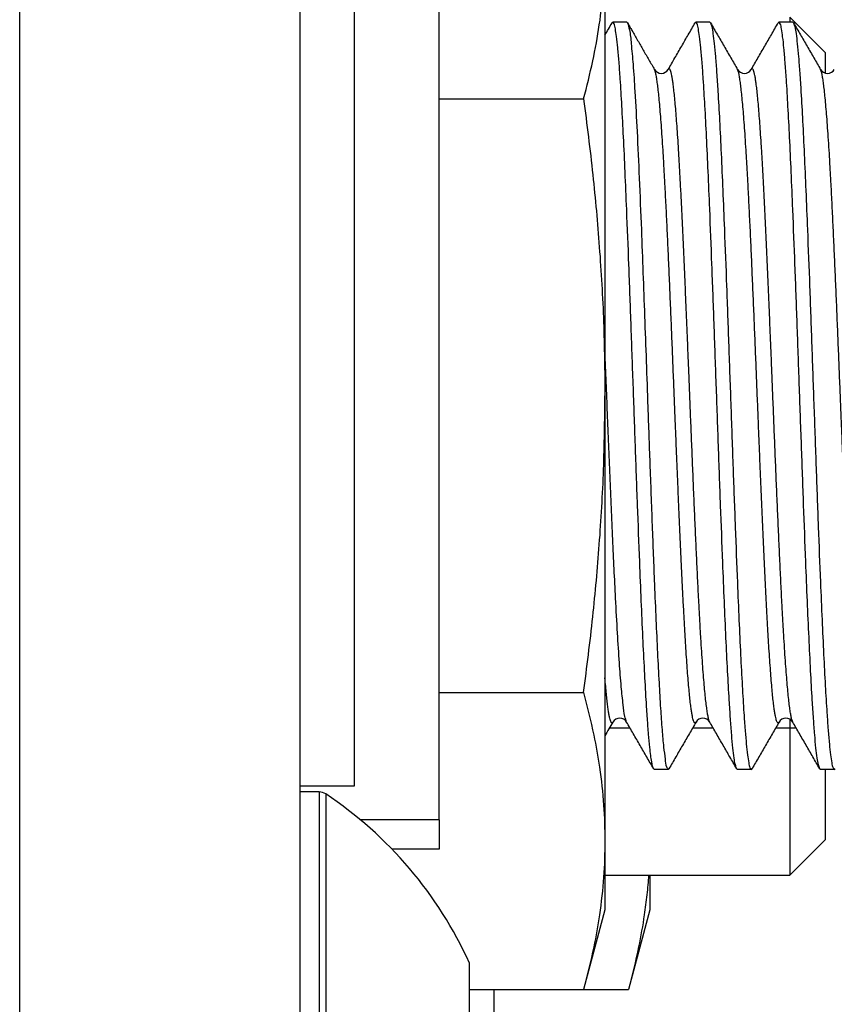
# Model space of a CAD drawing. Header units: inches. Extents: x 2.2 to 24.2, y 1.1 to 18.1.
# Tile 18 of 106: x 15.435 to 15.571, y 8.421 to 8.586. Entities that reach past the tile are written whole.
import ezdxf

# ---------------------------------------------------------------- set-up
doc = ezdxf.new("R2010")
doc.units = ezdxf.units.IN
doc.header["$MEASUREMENT"] = 0

# ---------------------------------------------------------------- blocks, each defined once
blk = doc.blocks.new('B250_front_panel__1', base_point=(20.0992892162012, 16.53928189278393))
at = {"color": 124, "linetype": 'Continuous'}
for p, q in [((30.8705388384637, 16.67223189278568), (30.87053883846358, 18.00673189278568)), ((31.07468773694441, 16.934276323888), (31.06782077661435, 16.93427632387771)), ((31.10246551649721, 16.93427632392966), (31.09559855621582, 16.93427632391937)), ((31.12806851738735, 16.93427632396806), (31.12335400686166, 16.93427632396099)), ((31.13024329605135, 16.93427632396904), (31.12806851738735, 16.93427632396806)), ((30.97069756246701, 16.91289161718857), (30.97069756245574, 16.80068689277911)), ((30.97287382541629, 16.91223544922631), (30.97287382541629, 16.68913833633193))]:
    blk.add_line(p, q, dxfattribs=at)
at = {"color": 7, "linetype": 'Continuous'}
for p, q in [((30.96428883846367, 16.91485586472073), (30.9642888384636, 17.76607189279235)), ((30.98239916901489, 17.41537868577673), (30.98239916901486, 16.91485586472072)), ((31.01086364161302, 16.90356766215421), (31.01086364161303, 17.23624482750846)), ((31.06628883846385, 17.19438899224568), (31.06628883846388, 17.04543262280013)), ((31.12806849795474, 17.17207212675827), (31.12806797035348, 17.17043262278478)), ((31.13987986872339, 17.16026061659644), (31.12806849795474, 17.17207212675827)), ((31.06894485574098, 17.17043262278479), (31.06867696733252, 17.17020097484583)), ((31.07356365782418, 17.17043262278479), (31.06894485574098, 17.17043262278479)), ((31.07356365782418, 17.17043262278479), (31.07383154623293, 17.17020097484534)), ((31.09670164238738, 17.17043262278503), (31.09645474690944, 17.17020097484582)), ((31.10132044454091, 17.17043262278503), (31.09670164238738, 17.17043262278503)), ((31.10132044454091, 17.17043262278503), (31.10159099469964, 17.17019867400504)), ((31.1244794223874, 17.17043262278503), (31.12423252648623, 17.17020097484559)), ((31.12909822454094, 17.17043262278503), (31.1244794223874, 17.17043262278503)), ((31.12909822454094, 17.17043262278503), (31.12936877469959, 17.17019867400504)), ((31.13987986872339, 17.16026061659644), (31.13987986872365, 17.15341988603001)), ((31.01086364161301, 17.14473686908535), (31.05915911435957, 17.14473686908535)), ((31.06628883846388, 17.04543262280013), (31.06628883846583, 16.93166762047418)), ((31.01086364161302, 16.94612837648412), (31.05915911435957, 16.94612837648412)), ((31.12806851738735, 16.93427632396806), (31.12806797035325, 16.88506372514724)), ((31.12806851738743, 16.93725754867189), (31.12806851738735, 16.93427632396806)), ((31.06628883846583, 16.93166762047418), (31.06628883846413, 16.89647625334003)), ((31.08281275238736, 16.92043262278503), (31.0825422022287, 16.92066657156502)), ((31.0874315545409, 16.92043262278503), (31.08281275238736, 16.92043262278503)), ((31.0874315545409, 16.92043262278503), (31.08770210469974, 16.92066657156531)), ((31.11059053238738, 16.92043262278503), (31.11033830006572, 16.92066888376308)), ((31.11520933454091, 16.92043262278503), (31.11059053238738, 16.92043262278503)), ((31.11520933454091, 16.92043262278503), (31.1154798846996, 16.92066657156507)), ((31.13836831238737, 16.92043262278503), (31.13809776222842, 16.9206665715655)), ((31.13987986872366, 16.92043262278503), (31.13836831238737, 16.92043262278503)), ((31.14298711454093, 16.92043262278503), (31.13987986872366, 16.92043262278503)), ((31.13987986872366, 16.92043262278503), (31.13987986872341, 16.89687470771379)), ((31.14298711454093, 16.92043262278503), (31.14325766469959, 16.92066657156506)), ((30.98239916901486, 16.91485586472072), (30.96428883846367, 16.91485586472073)), ((30.96428883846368, 16.91289189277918), (30.96428883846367, 16.91485586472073)), ((30.97069756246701, 16.91289161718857), (30.96428883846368, 16.91289189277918)), ((30.9642888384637, 16.68848189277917), (30.96428883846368, 16.91289189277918)), ((31.01086364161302, 16.90356766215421), (30.98451722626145, 16.9035676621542)), ((31.01086364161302, 16.90356766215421), (31.01086364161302, 16.89372514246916)), ((31.06628883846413, 16.89647625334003), (31.06628883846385, 16.87343262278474)), ((31.13987986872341, 16.89687470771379), (31.12806797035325, 16.88506372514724)), ((31.01086364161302, 16.89372514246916), (30.9951197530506, 16.89372514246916)), ((31.06628883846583, 16.88506372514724), (31.12806797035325, 16.88506372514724)), ((31.08128883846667, 16.88506372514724), (31.08128883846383, 16.87343262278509)), ((31.06628883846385, 16.87343262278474), (31.05915911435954, 16.84682413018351)), ((31.08128883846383, 16.87343262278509), (31.07415911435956, 16.84682413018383)), ((31.02092812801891, 16.80068689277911), (31.02092812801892, 16.85566421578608)), ((31.02092812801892, 16.84682413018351), (31.05915911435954, 16.84682413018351)), ((31.02924946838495, 16.80068689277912), (31.02924946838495, 16.84682413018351)), ((31.05915911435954, 16.84682413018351), (31.07415911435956, 16.84682413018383))]:
    blk.add_line(p, q, dxfattribs=at)
for centre, radius, start, end in [((31.08514314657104, 17.15593811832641), 0.0026480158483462, 210.0606297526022, 329.9393702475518), ((31.11292092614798, 17.15593811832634), 0.0026480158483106, 210.0606297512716, 329.9393702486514), ((31.14069870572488, 17.15593811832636), 0.0026480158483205, 210.0606297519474, 329.9393702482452), ((31.07125425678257, 16.93493482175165), 0.0026418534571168, 30.0606297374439, 149.9393702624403), ((31.0990320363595, 16.93493482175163), 0.0026418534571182, 30.06062973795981, 149.939370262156), ((31.12679864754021, 16.93493480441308), 0.0026515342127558, 29.94006646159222, 150.1174898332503), ((30.97069756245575, 16.90895460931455), 0.0039370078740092, 56.44269067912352, 89.99999983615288), ((30.89888088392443, 16.80068689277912), 0.1338582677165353, 24.24962860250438, 56.44269025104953)]:
    blk.add_arc(centre, radius, start, end, dxfattribs=at)
for points, knots in [([(31.05915911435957, 17.14473686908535), (31.06023022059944, 17.14896060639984), (31.06230593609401, 17.15714592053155), (31.06453632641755, 17.16961381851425), (31.0660122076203, 17.18195241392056), (31.06619743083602, 17.19027932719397), (31.06628883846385, 17.19438899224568)], [0, 0, 0, 0, 0.013068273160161, 0.0253254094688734, 0.0379737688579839, 0.0502994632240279, 0.0502994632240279, 0.0502994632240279, 0.0502994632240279]), ([(31.06628883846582, 17.16607261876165), (31.06668356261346, 17.16675494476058), (31.06747962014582, 17.16813105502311), (31.06827564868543, 17.16950718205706), (31.06867696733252, 17.17020097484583)], [0, 0, 0, 0, 0.0023648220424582, 0.0047693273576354, 0.0047693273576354, 0.0047693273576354, 0.0047693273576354]), ([(31.08128883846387, 16.92778594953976), (31.08115085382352, 16.92924996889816), (31.08084559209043, 16.93248896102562), (31.08045561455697, 16.93780911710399), (31.07999246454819, 16.94492944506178), (31.07949208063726, 16.95396584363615), (31.07895442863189, 16.96498133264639), (31.07842155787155, 16.97708377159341), (31.07782105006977, 16.99183457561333), (31.07716318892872, 17.00918549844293), (31.07644804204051, 17.02899820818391), (31.07573239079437, 17.04926606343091), (31.07501788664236, 17.06941807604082), (31.07430538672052, 17.08891046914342), (31.07365002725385, 17.10581679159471), (31.07305148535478, 17.12005953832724), (31.07251982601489, 17.1316257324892), (31.07198625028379, 17.14200143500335), (31.07148347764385, 17.15038635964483), (31.0710299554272, 17.15686688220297), (31.07061567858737, 17.16155474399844), (31.07026502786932, 17.16527183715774), (31.06978826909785, 17.16788586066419), (31.06961108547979, 17.16963963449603), (31.06909559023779, 17.17025320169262), (31.06894485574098, 17.17043262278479)], [0, 0, 0, 0, 0.0044114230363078, 0.0097598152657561, 0.0160023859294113, 0.0258175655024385, 0.0369100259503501, 0.0490881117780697, 0.0621599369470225, 0.0811990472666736, 0.10117821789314, 0.1216367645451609, 0.1420405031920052, 0.16167224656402, 0.1801529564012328, 0.1927975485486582, 0.2044379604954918, 0.2148885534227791, 0.2239639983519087, 0.2296418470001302, 0.2343675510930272, 0.238106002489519, 0.2407795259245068, 0.2424593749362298, 0.2431535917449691, 0.2431535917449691, 0.2431535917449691, 0.2431535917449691]), ([(31.07383154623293, 17.17020097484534), (31.07408275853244, 17.16976742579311), (31.07458259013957, 17.16890476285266), (31.07507131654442, 17.1680357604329), (31.07531441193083, 17.16760349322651)], [0, 0, 0, 0, 0.0015031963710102, 0.0029909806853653, 0.0029909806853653, 0.0029909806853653, 0.0029909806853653]), ([(31.07383154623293, 17.17020097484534), (31.07405455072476, 17.16944206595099), (31.07471718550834, 17.16718711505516), (31.07512000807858, 17.16250936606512), (31.07577181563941, 17.15564164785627), (31.07638565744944, 17.14582960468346), (31.07707591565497, 17.13314939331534), (31.07777682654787, 17.11771413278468), (31.07861921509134, 17.09712423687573), (31.07956372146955, 17.07157244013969), (31.08037225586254, 17.04864636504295), (31.08095318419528, 17.03224142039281), (31.08117746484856, 17.02599289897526), (31.08128883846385, 17.02289019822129)], [0, 0, 0, 0, 0.0023691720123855, 0.0070395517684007, 0.0140145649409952, 0.023097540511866, 0.0365153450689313, 0.0521184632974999, 0.0694480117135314, 0.0983375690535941, 0.1288256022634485, 0.1382691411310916, 0.1475832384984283, 0.1475832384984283, 0.1475832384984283, 0.1475832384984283]), ([(31.08743499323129, 17.15461168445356), (31.08817393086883, 17.15588850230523), (31.08967749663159, 17.15848655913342), (31.09192049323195, 17.16236303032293), (31.09418815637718, 17.16628263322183), (31.09569119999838, 17.16888099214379), (31.09645474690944, 17.17020097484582)], [0, 0, 0, 0, 0.0044256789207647, 0.0090053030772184, 0.0134358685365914, 0.0180106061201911, 0.0180106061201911, 0.0180106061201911, 0.0180106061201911]), ([(31.11033830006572, 16.92066888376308), (31.11018452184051, 16.92108555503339), (31.10975826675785, 16.92224046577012), (31.10945055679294, 16.92458488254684), (31.10902573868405, 16.92792525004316), (31.10864051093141, 16.93228475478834), (31.10823402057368, 16.93760812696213), (31.10777524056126, 16.94473509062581), (31.10727311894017, 16.95377400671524), (31.10673706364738, 16.96478680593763), (31.10620453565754, 16.97689481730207), (31.10560418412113, 16.99166554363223), (31.10494585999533, 17.00905114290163), (31.10422956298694, 17.02891308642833), (31.10351191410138, 17.04924245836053), (31.10279460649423, 17.06946279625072), (31.1020785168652, 17.08902409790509), (31.10142038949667, 17.10595712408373), (31.10082013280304, 17.1201883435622), (31.10028829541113, 17.13171074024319), (31.09975425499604, 17.14204918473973), (31.09925066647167, 17.15040914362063), (31.09879600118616, 17.15687544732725), (31.09838031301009, 17.16155784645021), (31.09802805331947, 17.16527211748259), (31.09754961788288, 17.16788501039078), (31.09737077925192, 17.16964009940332), (31.09685317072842, 17.17025314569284), (31.09670164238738, 17.17043262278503)], [0, 0, 0, 0, 0.0013295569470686, 0.0036852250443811, 0.0070502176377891, 0.0114501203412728, 0.0168044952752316, 0.0230699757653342, 0.0328735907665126, 0.0439633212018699, 0.05614712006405, 0.0692327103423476, 0.0883120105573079, 0.1083412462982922, 0.1288572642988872, 0.149338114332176, 0.1690404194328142, 0.1875804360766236, 0.2001755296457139, 0.2117717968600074, 0.2221848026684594, 0.2312304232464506, 0.2369010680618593, 0.2416214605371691, 0.2453565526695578, 0.2480305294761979, 0.2497114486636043, 0.2504072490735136, 0.2504072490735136, 0.2504072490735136, 0.2504072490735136]), ([(31.10159099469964, 17.17019867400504), (31.10235451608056, 17.16887867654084), (31.10385748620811, 17.16628027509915), (31.10612567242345, 17.16236063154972), (31.10836846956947, 17.15848125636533), (31.10988386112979, 17.15588728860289), (31.11062907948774, 17.15461168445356)], [0, 0, 0, 0, 0.0045747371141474, 0.0090053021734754, 0.0135858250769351, 0.0180178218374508, 0.0180178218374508, 0.0180178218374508, 0.0180178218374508]), ([(31.10159099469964, 17.17019867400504), (31.10173986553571, 17.16978122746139), (31.10215299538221, 17.16862283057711), (31.1024615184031, 17.16628088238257), (31.10288479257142, 17.16293975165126), (31.10327062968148, 17.15858058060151), (31.10367690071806, 17.15325708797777), (31.10413576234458, 17.14613016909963), (31.10463784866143, 17.13709123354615), (31.10517391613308, 17.12607844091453), (31.10570644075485, 17.11397042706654), (31.10630679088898, 17.09919970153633), (31.10696511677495, 17.08181410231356), (31.10768141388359, 17.06195215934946), (31.10839906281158, 17.04162278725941), (31.10911637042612, 17.02140244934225), (31.10983246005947, 17.00184114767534), (31.11049058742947, 16.98490812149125), (31.11109084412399, 16.97067690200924), (31.11162268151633, 16.95915450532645), (31.11215672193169, 16.94881606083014), (31.11266031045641, 16.9404561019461), (31.11311497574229, 16.9339897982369), (31.11353066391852, 16.92930739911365), (31.11388292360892, 16.92559312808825), (31.11436135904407, 16.92298023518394), (31.11454019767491, 16.92122514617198), (31.11505780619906, 16.92061209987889), (31.11520933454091, 16.92043262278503)], [0, 0, 0, 0, 0.001327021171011, 0.0036824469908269, 0.0070474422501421, 0.0114473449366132, 0.0168017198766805, 0.0230672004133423, 0.0328708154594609, 0.0439605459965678, 0.0561443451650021, 0.0692299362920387, 0.0883092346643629, 0.1083384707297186, 0.1288544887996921, 0.1493353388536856, 0.1690376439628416, 0.1875776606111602, 0.2001727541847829, 0.2117690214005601, 0.2221820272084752, 0.2312276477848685, 0.2368982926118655, 0.2416186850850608, 0.2453537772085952, 0.2480277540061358, 0.2497086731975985, 0.2504044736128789, 0.2504044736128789, 0.2504044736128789, 0.2504044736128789]), ([(31.11521277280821, 17.15461168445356), (31.1159517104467, 17.15588850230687), (31.11745527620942, 17.15848655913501), (31.11969827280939, 17.1623630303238), (31.1219659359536, 17.16628263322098), (31.1234689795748, 17.16888099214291), (31.12423252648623, 17.17020097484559)], [0, 0, 0, 0, 0.0044256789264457, 0.0090053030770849, 0.0134358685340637, 0.0180106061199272, 0.0180106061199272, 0.0180106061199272, 0.0180106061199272]), ([(31.13809776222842, 16.9206665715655), (31.1379488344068, 16.92108424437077), (31.1375355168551, 16.92224335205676), (31.13722690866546, 16.92458680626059), (31.13680316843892, 16.92793257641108), (31.1364167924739, 16.93230042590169), (31.13600978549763, 16.93763734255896), (31.13554979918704, 16.94478782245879), (31.13504630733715, 16.95386155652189), (31.13450860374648, 16.96492094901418), (31.13397446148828, 16.9770802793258), (31.13337430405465, 16.99186292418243), (31.13271765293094, 17.00921531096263), (31.13200443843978, 17.02899547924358), (31.13128967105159, 17.04924295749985), (31.1305750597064, 17.06938753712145), (31.12986145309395, 17.08888538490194), (31.12920535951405, 17.10577699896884), (31.12860664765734, 17.11998896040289), (31.12807565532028, 17.13151299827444), (31.1275424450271, 17.14186034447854), (31.12703895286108, 17.15024642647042), (31.12658358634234, 17.15675082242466), (31.12616572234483, 17.16147746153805), (31.1258119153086, 17.16522612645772), (31.12533085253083, 17.16786293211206), (31.12515194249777, 17.16963242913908), (31.12463160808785, 17.17025153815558), (31.1244794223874, 17.17043262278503)], [0, 0, 0, 0, 0.0013277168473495, 0.0036846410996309, 0.0070519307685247, 0.0114620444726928, 0.0168299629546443, 0.0231120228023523, 0.0329562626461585, 0.0440932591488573, 0.0563290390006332, 0.0694693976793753, 0.0884776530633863, 0.1084234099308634, 0.1288484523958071, 0.1492579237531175, 0.1688951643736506, 0.1873811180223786, 0.1999709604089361, 0.2115686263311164, 0.2219902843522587, 0.2310524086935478, 0.2367760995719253, 0.2415410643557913, 0.2453114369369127, 0.2480084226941, 0.2497035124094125, 0.2504042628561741, 0.2504042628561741, 0.2504042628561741, 0.2504042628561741]), ([(31.12936877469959, 17.17019867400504), (31.13013229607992, 17.16887867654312), (31.13163526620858, 17.16628027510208), (31.13390345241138, 17.16236063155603), (31.13614624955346, 17.15848125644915), (31.13766164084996, 17.15588728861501), (31.13840685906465, 17.15461168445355)], [0, 0, 0, 0, 0.0045747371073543, 0.0090053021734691, 0.0135858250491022, 0.0180178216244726, 0.0180178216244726, 0.0180178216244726, 0.0180178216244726]), ([(31.12936877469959, 17.17019867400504), (31.12951825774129, 17.1697787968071), (31.12993338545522, 17.16861281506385), (31.13024278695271, 17.16625491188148), (31.13066799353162, 17.16288904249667), (31.13105543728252, 17.15849631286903), (31.13146353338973, 17.15313104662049), (31.13192296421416, 17.14597107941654), (31.13242479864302, 17.13691305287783), (31.13295989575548, 17.12589972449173), (31.13349145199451, 17.11379816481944), (31.13409043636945, 17.09904827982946), (31.13474712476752, 17.08169829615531), (31.13546151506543, 17.0618864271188), (31.13617700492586, 17.04161825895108), (31.13689192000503, 17.0214654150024), (31.13760536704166, 17.00197239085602), (31.13826205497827, 16.98506588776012), (31.1388621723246, 16.97082269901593), (31.13939549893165, 16.95925536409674), (31.13993104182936, 16.94887712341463), (31.14043589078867, 16.94048917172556), (31.14089148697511, 16.93400565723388), (31.14130768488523, 16.92931534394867), (31.14166024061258, 16.92559619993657), (31.14213901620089, 16.92298101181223), (31.14231786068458, 16.92122540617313), (31.14283556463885, 16.92061215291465), (31.14298711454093, 16.92043262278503)], [0, 0, 0, 0, 0.0013344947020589, 0.0037058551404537, 0.0070949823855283, 0.0115293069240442, 0.0169257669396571, 0.023240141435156, 0.0330518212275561, 0.0441417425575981, 0.0563187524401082, 0.0693914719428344, 0.0884277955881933, 0.1084059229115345, 0.1288656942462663, 0.1492701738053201, 0.168902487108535, 0.1873838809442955, 0.2000279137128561, 0.2116697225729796, 0.2221231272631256, 0.2312022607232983, 0.2368830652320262, 0.2416114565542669, 0.2453522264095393, 0.2480270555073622, 0.2497084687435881, 0.2504044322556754, 0.2504044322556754, 0.2504044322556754, 0.2504044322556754]), ([(31.07531441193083, 17.16760349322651), (31.0759493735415, 17.16650582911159), (31.07720221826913, 17.16434000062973), (31.07909068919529, 17.1610768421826), (31.08096170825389, 17.15784022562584), (31.08222677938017, 17.15567872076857), (31.0828512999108, 17.15461168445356)], [0, 0, 0, 0, 0.0038042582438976, 0.0075062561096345, 0.0113106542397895, 0.0150197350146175, 0.0150197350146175, 0.0150197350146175, 0.0150197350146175]), ([(31.05915911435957, 17.14473686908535), (31.06023177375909, 17.13627231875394), (31.06231951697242, 17.11979744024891), (31.06454256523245, 17.09489471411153), (31.06601367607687, 17.07025188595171), (31.06619778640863, 17.05364584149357), (31.06628883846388, 17.04543262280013)], [0, 0, 0, 0, 0.0255946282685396, 0.0498158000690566, 0.0749925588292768, 0.0996305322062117, 0.0996305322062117, 0.0996305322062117, 0.0996305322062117]), ([(31.05915911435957, 16.94612837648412), (31.06023177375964, 16.95459292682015), (31.06231951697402, 16.97106780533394), (31.06454256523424, 16.9959705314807), (31.06601367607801, 17.02061335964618), (31.066197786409, 17.03721940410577), (31.06628883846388, 17.04543262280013)], [0, 0, 0, 0, 0.0255946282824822, 0.0498158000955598, 0.0749925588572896, 0.0996305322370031, 0.0996305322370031, 0.0996305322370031, 0.0996305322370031]), ([(31.08128883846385, 17.02289019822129), (31.08154099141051, 17.01593750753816), (31.08203054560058, 17.00243849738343), (31.08271020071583, 16.98496139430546), (31.08331060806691, 16.97075533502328), (31.0838154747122, 16.95976317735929), (31.08432382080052, 16.94989507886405), (31.08481962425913, 16.94130187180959), (31.08534124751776, 16.93413962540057), (31.08577164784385, 16.92842702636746), (31.08638975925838, 16.9243672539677), (31.08657235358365, 16.92171172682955), (31.0872431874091, 16.92071305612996), (31.0874315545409, 16.92043262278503)], [0, 0, 0, 0, 0.0208717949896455, 0.040523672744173, 0.0524706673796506, 0.0635283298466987, 0.0735337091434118, 0.0821174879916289, 0.0893403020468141, 0.0951050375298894, 0.0992296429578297, 0.101801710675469, 0.1028059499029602, 0.1028059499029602, 0.1028059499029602, 0.1028059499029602]), ([(31.05915911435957, 16.94612837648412), (31.06035183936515, 16.94139849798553), (31.06243442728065, 16.93313971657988), (31.06462415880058, 16.92056791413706), (31.06602223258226, 16.90874401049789), (31.06620163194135, 16.90048925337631), (31.06628883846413, 16.89647625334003)], [0, 0, 0, 0, 0.0146278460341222, 0.0255414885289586, 0.0382635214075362, 0.0502994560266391, 0.0502994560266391, 0.0502994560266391, 0.0502994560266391]), ([(31.06896774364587, 16.93625816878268), (31.06852184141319, 16.93550135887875), (31.06762249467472, 16.93397489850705), (31.06673586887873, 16.93244101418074), (31.06628883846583, 16.93166762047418)], [0, 0, 0, 0, 0.002635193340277, 0.0053150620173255, 0.0053150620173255, 0.0053150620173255, 0.0053150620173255]), ([(31.0825422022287, 16.92066657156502), (31.08178502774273, 16.92198763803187), (31.08029351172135, 16.92458988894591), (31.07802598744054, 16.92850682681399), (31.07578335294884, 16.93238334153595), (31.07427972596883, 16.93498136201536), (31.07354076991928, 16.93625816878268)], [0, 0, 0, 0, 0.0045680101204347, 0.0089981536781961, 0.0135777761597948, 0.0180034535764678, 0.0180034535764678, 0.0180034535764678, 0.0180034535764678]), ([(31.09674552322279, 16.93625816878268), (31.09599860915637, 16.93498127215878), (31.09448067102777, 16.93238621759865), (31.09223697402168, 16.9285048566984), (31.08996861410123, 16.92458502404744), (31.08846565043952, 16.92198661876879), (31.08770210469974, 16.92066657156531)], [0, 0, 0, 0, 0.0044379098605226, 0.0090191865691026, 0.0134495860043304, 0.0180244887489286, 0.0180244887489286, 0.0180244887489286, 0.0180244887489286]), ([(31.11033830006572, 16.92066888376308), (31.10957415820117, 16.92198989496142), (31.10807111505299, 16.92458825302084), (31.10580350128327, 16.92850777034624), (31.10356110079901, 16.93238321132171), (31.10205753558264, 16.93498126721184), (31.1013185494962, 16.93625816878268)], [0, 0, 0, 0, 0.004578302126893, 0.009005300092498, 0.0135846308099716, 0.0180105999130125, 0.0180105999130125, 0.0180105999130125, 0.0180105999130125]), ([(31.12449963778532, 16.93625585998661), (31.12376069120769, 16.93497902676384), (31.12225712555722, 16.93238097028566), (31.12001412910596, 16.92850449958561), (31.11774647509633, 16.92458491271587), (31.11624343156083, 16.9219865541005), (31.1154798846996, 16.92066657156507)], [0, 0, 0, 0, 0.0044257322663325, 0.0090053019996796, 0.0134358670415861, 0.0180106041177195, 0.0180106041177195, 0.0180106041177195, 0.0180106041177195]), ([(31.13809776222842, 16.9206665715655), (31.13734050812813, 16.92198777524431), (31.13584899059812, 16.92459002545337), (31.13358146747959, 16.92850696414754), (31.13133891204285, 16.93238334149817), (31.12983528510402, 16.93498136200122), (31.12909632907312, 16.93625816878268)], [0, 0, 0, 0, 0.0045684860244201, 0.0089981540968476, 0.0135777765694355, 0.0180034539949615, 0.0180034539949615, 0.0180034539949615, 0.0180034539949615]), ([(31.0825422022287, 16.92066657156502), (31.08242950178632, 16.92095092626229), (31.082132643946, 16.92169998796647), (31.08187828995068, 16.92319728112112), (31.08155865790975, 16.92528106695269), (31.08138589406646, 16.92688495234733), (31.08128883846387, 16.92778594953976)], [0, 0, 0, 0, 0.0009157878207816, 0.0024123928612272, 0.0045321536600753, 0.0072493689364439, 0.0072493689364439, 0.0072493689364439, 0.0072493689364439]), ([(31.06628883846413, 16.89647625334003), (31.06620109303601, 16.89245004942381), (31.06602114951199, 16.88419402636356), (31.06462296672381, 16.87238161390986), (31.06243656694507, 16.85982266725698), (31.06035448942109, 16.85156502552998), (31.05915911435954, 16.84682413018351)], [0, 0, 0, 0, 0.0120755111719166, 0.0247617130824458, 0.0356376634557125, 0.0502994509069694, 0.0502994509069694, 0.0502994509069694, 0.0502994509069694]), ([(31.08088480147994, 16.88506372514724), (31.08070586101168, 16.88288078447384), (31.08034238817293, 16.878446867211), (31.07928566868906, 16.87044058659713), (31.07743621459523, 16.85982212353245), (31.07535436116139, 16.85156482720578), (31.07415911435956, 16.84682413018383)], [0, 0, 0, 0, 0.0065698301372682, 0.0133444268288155, 0.0242203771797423, 0.0388821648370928, 0.0388821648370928, 0.0388821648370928, 0.0388821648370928])]:
    blk.add_open_spline(points, degree=3, knots=knots, dxfattribs=at)
at = {"color": 124, "linetype": 'Continuous'}
for points, knots in [([(31.1013185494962, 16.93625816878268), (31.10123129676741, 16.93646113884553), (31.1010075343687, 16.93698161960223), (31.10079116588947, 16.93800165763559), (31.10053276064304, 16.93939385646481), (31.10027979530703, 16.941179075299), (31.10001579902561, 16.94335034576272), (31.09974838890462, 16.94591041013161), (31.09947592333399, 16.94885811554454), (31.0991997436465, 16.95219353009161), (31.09892008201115, 16.95591625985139), (31.0986374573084, 16.96002603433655), (31.09835229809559, 16.96452253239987), (31.09806487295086, 16.96940543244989), (31.0977489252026, 16.97517181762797), (31.09740894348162, 16.98180869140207), (31.09704702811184, 16.98927923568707), (31.09668964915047, 16.99702544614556), (31.09633720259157, 17.00497596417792), (31.09599038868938, 17.01305944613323), (31.09564980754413, 17.02120454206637), (31.095316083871, 17.02933990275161), (31.09498981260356, 17.03739417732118), (31.09467166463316, 17.04529601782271), (31.09437211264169, 17.05272440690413), (31.09408647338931, 17.05976261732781), (31.09381080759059, 17.06650167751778), (31.09352951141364, 17.07328993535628), (31.09324330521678, 17.08007922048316), (31.09295284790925, 17.086821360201), (31.09265881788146, 17.09346818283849), (31.09236189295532, 17.0999715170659), (31.0920627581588, 17.10628319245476), (31.09176210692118, 17.1123550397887), (31.09146064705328, 17.11813889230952), (31.09115910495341, 17.12358658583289), (31.09087027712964, 17.12844754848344), (31.09059515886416, 17.13272492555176), (31.09033690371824, 17.13643583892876), (31.0900806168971, 17.13981326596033), (31.08982685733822, 17.14285046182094), (31.08957623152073, 17.14554075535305), (31.08932942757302, 17.14787733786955), (31.08909403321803, 17.14979912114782), (31.08887024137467, 17.151335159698), (31.08866357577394, 17.15252374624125), (31.08845990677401, 17.15345213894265), (31.08827053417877, 17.15413132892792), (31.08808437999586, 17.15455331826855), (31.08793582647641, 17.15481714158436), (31.08779777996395, 17.15485538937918), (31.08772638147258, 17.15489224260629), (31.08768386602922, 17.15486238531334), (31.08757544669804, 17.15484166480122), (31.08751841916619, 17.15472010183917), (31.08745450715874, 17.15463705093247), (31.08743499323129, 17.15461168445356)], [0, 0, 0, 0, 0.0006615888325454, 0.0016965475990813, 0.0031133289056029, 0.0049148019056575, 0.0071021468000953, 0.0096758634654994, 0.0126361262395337, 0.0159829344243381, 0.0197161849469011, 0.0238357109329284, 0.0283413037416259, 0.0332327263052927, 0.0385097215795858, 0.0456663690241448, 0.053169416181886, 0.0609476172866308, 0.0689297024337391, 0.077044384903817, 0.0852203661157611, 0.0933863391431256, 0.1014709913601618, 0.1094030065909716, 0.1171110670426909, 0.1237742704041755, 0.1305350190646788, 0.1373451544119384, 0.1441565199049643, 0.1509209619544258, 0.1575903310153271, 0.164116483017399, 0.1704512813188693, 0.1765465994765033, 0.1823543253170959, 0.1878263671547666, 0.1929146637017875, 0.1969628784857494, 0.2006849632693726, 0.204074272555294, 0.2071242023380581, 0.209828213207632, 0.2121798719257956, 0.2141729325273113, 0.2156356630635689, 0.2168376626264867, 0.2177876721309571, 0.2184958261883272, 0.2189280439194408, 0.2192072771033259, 0.2193306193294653, 0.2193482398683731, 0.2194431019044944, 0.2194566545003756, 0.219679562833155, 0.2197775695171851, 0.2197775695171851, 0.2197775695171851, 0.2197775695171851]), ([(31.12909632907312, 16.93625816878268), (31.12900907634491, 16.93646113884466), (31.12878531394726, 16.93698161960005), (31.12856894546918, 16.93800165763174), (31.1283105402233, 16.93939385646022), (31.12805757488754, 16.94117907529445), (31.127793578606, 16.94335034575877), (31.1275261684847, 16.94591041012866), (31.12725370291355, 16.94885811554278), (31.12697752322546, 16.95219353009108), (31.1266978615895, 16.95591625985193), (31.12641523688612, 16.96002603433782), (31.12613007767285, 16.96452253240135), (31.12584265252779, 16.96940543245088), (31.12552670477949, 16.97517181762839), (31.12518672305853, 16.98180869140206), (31.12482480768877, 16.98927923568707), (31.12446742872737, 16.99702544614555), (31.12411498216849, 17.00497596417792), (31.12376816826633, 17.01305944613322), (31.12342758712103, 17.02120454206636), (31.12309386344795, 17.02933990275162), (31.12276759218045, 17.03739417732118), (31.1224494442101, 17.0452960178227), (31.12214989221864, 17.05272440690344), (31.12186425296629, 17.05976261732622), (31.12158858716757, 17.06650167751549), (31.12130729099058, 17.07328993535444), (31.12102108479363, 17.08007922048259), (31.120730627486, 17.08682136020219), (31.1204365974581, 17.0934681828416), (31.12013967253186, 17.09997151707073), (31.1198405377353, 17.10628319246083), (31.11953988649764, 17.11235503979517), (31.11923842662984, 17.1181388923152), (31.11893688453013, 17.1235865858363), (31.11864805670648, 17.12844754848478), (31.11837293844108, 17.13272492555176), (31.11811468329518, 17.13643583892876), (31.11785839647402, 17.13981326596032), (31.11760463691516, 17.14285046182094), (31.11735401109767, 17.14554075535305), (31.11710720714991, 17.14787733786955), (31.11687181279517, 17.14979912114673), (31.11664802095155, 17.15133515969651), (31.11644135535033, 17.15252374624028), (31.11623768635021, 17.15345213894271), (31.11604831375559, 17.1541313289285), (31.11586215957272, 17.15455331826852), (31.11571360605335, 17.15481714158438), (31.11557555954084, 17.15485538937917), (31.11550416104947, 17.15489224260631), (31.11546164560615, 17.15486238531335), (31.11535322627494, 17.15484166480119), (31.11529619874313, 17.15472010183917), (31.11523228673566, 17.15463705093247), (31.11521277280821, 17.15461168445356)], [0, 0, 0, 0, 0.0006615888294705, 0.0016965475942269, 0.0031133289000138, 0.0049148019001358, 0.0071021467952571, 0.0096758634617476, 0.0126361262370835, 0.015982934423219, 0.0197161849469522, 0.0238357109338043, 0.0283413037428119, 0.0332327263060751, 0.0385097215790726, 0.045666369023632, 0.0531694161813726, 0.0609476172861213, 0.0689297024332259, 0.077044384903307, 0.0852203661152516, 0.0933863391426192, 0.1014709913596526, 0.1094030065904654, 0.1171110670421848, 0.1237742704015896, 0.130535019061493, 0.1373451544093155, 0.1441565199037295, 0.1509209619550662, 0.1575903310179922, 0.1641164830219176, 0.1704512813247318, 0.1765465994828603, 0.1823543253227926, 0.187826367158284, 0.1929146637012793, 0.1969628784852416, 0.2006849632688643, 0.2040742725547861, 0.2071242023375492, 0.2098282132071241, 0.2121798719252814, 0.2141729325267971, 0.2156356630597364, 0.2168376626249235, 0.2177876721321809, 0.2184958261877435, 0.2189280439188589, 0.2192072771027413, 0.2193306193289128, 0.2193482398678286, 0.219443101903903, 0.219456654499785, 0.2196795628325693, 0.2197775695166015, 0.2197775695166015, 0.2197775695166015, 0.2197775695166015]), ([(31.09674552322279, 16.93625816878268), (31.09672715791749, 16.93623618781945), (31.09669041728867, 16.93619223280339), (31.09664055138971, 16.93612097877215), (31.09657145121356, 16.9360724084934), (31.09652421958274, 16.93600460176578), (31.09645718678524, 16.93600392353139), (31.09641534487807, 16.93597835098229), (31.09635569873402, 16.93601130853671), (31.09621734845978, 16.93604750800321), (31.09606884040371, 16.93631160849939), (31.09588228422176, 16.93673099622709), (31.09569231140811, 16.93740868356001), (31.09548774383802, 16.93833574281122), (31.09528018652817, 16.93952328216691), (31.09505542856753, 16.94105821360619), (31.09481903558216, 16.94297898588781), (31.09457120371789, 16.94531462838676), (31.09431955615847, 16.94800413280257), (31.09406478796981, 16.95104069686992), (31.09380751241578, 16.9544176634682), (31.09354829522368, 16.95812829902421), (31.09327219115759, 16.96240558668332), (31.09298238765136, 16.9672666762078), (31.09267989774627, 16.97271472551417), (31.09237755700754, 16.97849916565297), (31.09207609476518, 16.98457180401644), (31.09177622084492, 16.99088444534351), (31.09147863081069, 16.99738889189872), (31.09118401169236, 17.00403694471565), (31.09089304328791, 17.01078040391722), (31.09060640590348, 17.01757106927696), (31.0903247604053, 17.02436073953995), (31.09004882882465, 17.03110121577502), (31.08976299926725, 17.03814089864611), (31.0894633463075, 17.04557085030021), (31.08914519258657, 17.05347436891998), (31.08881901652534, 17.06153037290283), (31.08848549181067, 17.06966746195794), (31.08814521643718, 17.07781423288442), (31.08779881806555, 17.08589928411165), (31.08744689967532, 17.09385121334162), (31.08709016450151, 17.10159862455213), (31.08672901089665, 17.10907010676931), (31.08638984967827, 17.11570761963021), (31.08607474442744, 17.12147434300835), (31.08578818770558, 17.12635730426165), (31.08550404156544, 17.13085362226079), (31.08522261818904, 17.13496299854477), (31.08494439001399, 17.13868513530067), (31.08466991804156, 17.14201978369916), (31.08439947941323, 17.14496657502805), (31.08413444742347, 17.147525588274), (31.08387324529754, 17.14969571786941), (31.08362344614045, 17.15147963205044), (31.08336882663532, 17.15287058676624), (31.08315630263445, 17.153888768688), (31.08293677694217, 17.1544090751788), (31.0828512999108, 17.15461168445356)], [0, 0, 0, 0, 8.61356915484e-05, 0.0001722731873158, 0.0002570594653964, 0.0003418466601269, 0.0003966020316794, 0.0004513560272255, 0.0004691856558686, 0.0005939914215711, 0.0008722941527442, 0.0013014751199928, 0.0020086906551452, 0.0029577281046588, 0.0041587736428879, 0.005620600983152, 0.0076127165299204, 0.0099635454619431, 0.0126668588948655, 0.0157162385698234, 0.0191051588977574, 0.0228270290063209, 0.0268752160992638, 0.0319636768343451, 0.0374361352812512, 0.0432445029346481, 0.0493406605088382, 0.055676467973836, 0.0622037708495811, 0.0688744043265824, 0.0756401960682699, 0.0824529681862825, 0.0892645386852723, 0.0960267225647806, 0.1026913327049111, 0.1104009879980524, 0.1183346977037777, 0.126421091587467, 0.1345888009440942, 0.1427664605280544, 0.1508827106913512, 0.1588662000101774, 0.1666455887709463, 0.17414955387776, 0.1813067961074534, 0.1865840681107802, 0.1914754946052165, 0.1959808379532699, 0.2000998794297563, 0.2038324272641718, 0.2071783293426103, 0.210137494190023, 0.2127099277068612, 0.214895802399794, 0.2166956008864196, 0.2181104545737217, 0.2191431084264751, 0.2198016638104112, 0.2198016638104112, 0.2198016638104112, 0.2198016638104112]), ([(31.12449963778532, 16.93625585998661), (31.1244850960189, 16.93623433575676), (31.12445600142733, 16.93619129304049), (31.12441849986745, 16.93611774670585), (31.12434858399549, 16.93607289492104), (31.12430210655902, 16.93600452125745), (31.12423494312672, 16.93600394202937), (31.1241931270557, 16.93597835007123), (31.12413347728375, 16.93601131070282), (31.12399513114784, 16.93604750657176), (31.12384661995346, 16.93631160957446), (31.1236600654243, 16.93673099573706), (31.12347009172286, 16.93740868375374), (31.1232655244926, 16.93833574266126), (31.12305796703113, 16.93952328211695), (31.12283320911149, 16.94105821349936), (31.12259681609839, 16.94297898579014), (31.12234898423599, 16.9453146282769), (31.12209733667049, 16.9480041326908), (31.12184256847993, 16.95104069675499), (31.1215852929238, 16.9544176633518), (31.12132607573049, 16.9581282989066), (31.12104997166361, 16.96240558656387), (31.12076016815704, 16.96726667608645), (31.12045767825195, 16.97271472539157), (31.12015533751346, 16.97849916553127), (31.11985387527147, 16.98457180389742), (31.11955400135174, 16.99088444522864), (31.1192564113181, 16.99738889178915), (31.11896179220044, 17.00403694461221), (31.11867082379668, 17.01078040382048), (31.11838418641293, 17.01757106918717), (31.11810254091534, 17.02436073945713), (31.11782660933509, 17.03110121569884), (31.11754077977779, 17.03814089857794), (31.11724112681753, 17.04557085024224), (31.11692297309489, 17.05347436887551), (31.1165967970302, 17.06153037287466), (31.11626327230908, 17.06966746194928), (31.11592299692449, 17.07781423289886), (31.11557659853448, 17.08589928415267), (31.11522468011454, 17.0938512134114), (31.11486794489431, 17.10159862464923), (31.11450679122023, 17.10907010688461), (31.11416762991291, 17.11570761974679), (31.11385252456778, 17.12147434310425), (31.11356596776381, 17.12635730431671), (31.11328182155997, 17.13085362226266), (31.1130003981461, 17.13496299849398), (31.11272216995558, 17.13868513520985), (31.11244769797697, 17.14201978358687), (31.11217725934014, 17.14496657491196), (31.11191222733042, 17.14752558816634), (31.11165102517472, 17.14969571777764), (31.11140122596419, 17.15147963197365), (31.1111466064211, 17.15287058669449), (31.11093408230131, 17.15388876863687), (31.11071455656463, 17.1544090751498), (31.11062907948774, 17.15461168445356)], [0, 0, 0, 0, 7.82432082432e-05, 0.0001564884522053, 0.0002412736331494, 0.0003260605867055, 0.0003808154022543, 0.0004355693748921, 0.0004533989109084, 0.0005782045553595, 0.0008565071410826, 0.0012856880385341, 0.0019929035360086, 0.0029419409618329, 0.0041429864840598, 0.0056048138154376, 0.0075969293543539, 0.0099477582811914, 0.0126510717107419, 0.0157004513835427, 0.0190893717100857, 0.0228112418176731, 0.0268594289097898, 0.0319478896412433, 0.0374203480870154, 0.0432287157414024, 0.0493248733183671, 0.0556606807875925, 0.0621879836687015, 0.068858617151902, 0.0756244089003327, 0.0824371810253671, 0.0892487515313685, 0.0960109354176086, 0.1026755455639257, 0.1103852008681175, 0.1183189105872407, 0.1264053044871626, 0.1345730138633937, 0.1427506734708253, 0.1508669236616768, 0.1588504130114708, 0.1666298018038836, 0.1741337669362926, 0.1812910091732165, 0.1865682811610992, 0.1914597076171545, 0.1959650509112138, 0.200084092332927, 0.2038166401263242, 0.2071625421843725, 0.2101217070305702, 0.2126941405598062, 0.214880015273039, 0.216679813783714, 0.2180946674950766, 0.2191273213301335, 0.2197858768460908, 0.2197858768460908, 0.2197858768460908, 0.2197858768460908]), ([(31.15227741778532, 16.93625585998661), (31.1522628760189, 16.93623433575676), (31.15223378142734, 16.93619129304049), (31.15219627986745, 16.93611774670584), (31.15212636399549, 16.93607289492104), (31.15207988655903, 16.93600452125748), (31.15201272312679, 16.93600394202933), (31.15197090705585, 16.93597835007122), (31.1519112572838, 16.93601131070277), (31.1517729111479, 16.93604750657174), (31.15162439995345, 16.93631160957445), (31.15143784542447, 16.93673099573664), (31.15124787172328, 16.93740868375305), (31.15104330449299, 16.93833574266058), (31.15083574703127, 16.9395232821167), (31.15061098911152, 16.94105821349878), (31.15037459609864, 16.94297898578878), (31.15012676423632, 16.94531462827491), (31.14987511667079, 16.94800413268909), (31.14962034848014, 16.951040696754), (31.1493630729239, 16.95441766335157), (31.14910385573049, 16.95812829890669), (31.1488277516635, 16.96240558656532), (31.14853794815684, 16.96726667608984), (31.14823545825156, 16.97271472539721), (31.14793311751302, 16.97849916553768), (31.14763165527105, 16.98457180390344), (31.14733178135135, 16.99088444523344), (31.14703419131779, 16.99738889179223), (31.14673957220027, 17.00403694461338), (31.1464486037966, 17.0107804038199), (31.14616196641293, 17.01757106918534), (31.14588032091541, 17.02436073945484), (31.14560438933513, 17.03110121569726), (31.14531855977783, 17.03814089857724), (31.14501890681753, 17.04557085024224), (31.14470075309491, 17.0534743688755), (31.14437457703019, 17.06153037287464), (31.14404105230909, 17.06966746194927), (31.14370077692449, 17.07781423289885), (31.14335437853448, 17.08589928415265), (31.14300246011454, 17.09385121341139), (31.14264572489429, 17.10159862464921), (31.14228457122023, 17.10907010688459), (31.14194540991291, 17.11570761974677), (31.14163030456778, 17.12147434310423), (31.14134374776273, 17.12635730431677), (31.1410596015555, 17.13085362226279), (31.14077817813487, 17.13496299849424), (31.14049994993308, 17.13868513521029), (31.14022547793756, 17.14201978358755), (31.13995503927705, 17.1449665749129), (31.13969000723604, 17.14752558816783), (31.13942880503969, 17.1496957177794), (31.13917900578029, 17.15147963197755), (31.13892438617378, 17.15287058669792), (31.13871186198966, 17.15388876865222), (31.13849233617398, 17.15440907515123), (31.13840685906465, 17.15461168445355)], [0, 0, 0, 0, 7.82432082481e-05, 0.0001564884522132, 0.0002412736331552, 0.0003260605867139, 0.0003808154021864, 0.000435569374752, 0.0004533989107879, 0.000578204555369, 0.0008565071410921, 0.001285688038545, 0.0019929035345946, 0.0029419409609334, 0.0041429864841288, 0.0056048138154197, 0.0075969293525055, 0.0099477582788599, 0.0126510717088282, 0.0157004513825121, 0.0190893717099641, 0.0228112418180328, 0.0268594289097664, 0.0319478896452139, 0.0374203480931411, 0.0432287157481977, 0.0493248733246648, 0.0556606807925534, 0.0621879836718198, 0.0688586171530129, 0.0756244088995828, 0.0824371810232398, 0.0892487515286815, 0.0960109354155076, 0.1026755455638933, 0.1103852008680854, 0.1183189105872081, 0.1264053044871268, 0.1345730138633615, 0.1427506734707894, 0.1508669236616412, 0.1588504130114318, 0.1666298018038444, 0.1741337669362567, 0.1812910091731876, 0.1865682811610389, 0.1914597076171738, 0.1959650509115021, 0.2000840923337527, 0.2038166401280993, 0.2071625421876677, 0.2101217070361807, 0.2126941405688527, 0.2148800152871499, 0.2166798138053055, 0.2180946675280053, 0.2191273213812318, 0.2197858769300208, 0.2197858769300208, 0.2197858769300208, 0.2197858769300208]), ([(31.07354076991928, 16.93625816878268), (31.07333438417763, 16.93689123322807), (31.07272199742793, 16.9387695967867), (31.07229626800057, 16.94274278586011), (31.07164609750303, 16.94869645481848), (31.07106573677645, 16.95670540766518), (31.07043390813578, 16.96659122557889), (31.06968800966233, 16.98037760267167), (31.068862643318, 16.9978849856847), (31.06798034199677, 17.0185226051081), (31.06712886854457, 17.03946389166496), (31.06656717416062, 17.0533574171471), (31.06628883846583, 17.06024187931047)], [0, 0, 0, 0, 0.0019940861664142, 0.0059166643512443, 0.0119220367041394, 0.0199924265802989, 0.0299891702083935, 0.0416458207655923, 0.06140918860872, 0.0825704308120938, 0.1036147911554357, 0.1242850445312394, 0.1242850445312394, 0.1242850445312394, 0.1242850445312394]), ([(31.06896774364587, 16.93625816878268), (31.06894943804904, 16.93623626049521), (31.06891281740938, 16.93619244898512), (31.06886306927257, 16.93612148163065), (31.06879421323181, 16.93607282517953), (31.06874819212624, 16.93600645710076), (31.06868413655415, 16.93600365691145), (31.06864654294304, 16.93598054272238), (31.06859261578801, 16.93600410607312), (31.06851293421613, 16.93601282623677), (31.06842393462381, 16.93613169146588), (31.06824174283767, 16.93634949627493), (31.06807518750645, 16.93685639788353), (31.06785614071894, 16.93762526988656), (31.0676455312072, 16.93868342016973), (31.06742446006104, 16.94001997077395), (31.06720148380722, 16.94165032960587), (31.06697425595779, 16.94357619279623), (31.06674477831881, 16.94580096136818), (31.06651142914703, 16.94832386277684), (31.06636571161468, 16.95010608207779), (31.06628883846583, 16.95104626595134)], [0, 0, 0, 0, 8.58455959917e-05, 0.0001716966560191, 0.0002562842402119, 0.0003408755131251, 0.0003917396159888, 0.000442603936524, 0.0004577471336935, 0.0005637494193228, 0.0006711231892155, 0.0008799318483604, 0.001426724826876, 0.0022273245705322, 0.0032986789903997, 0.0046518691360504, 0.0062949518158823, 0.0082333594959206, 0.0104698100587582, 0.0130043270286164, 0.0158342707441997, 0.0158342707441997, 0.0158342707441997, 0.0158342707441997])]:
    blk.add_open_spline(points, degree=3, knots=knots, dxfattribs=at)
blk = doc.blocks.new('cu_usrp-twinrx__2', base_point=(20.0992892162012, 16.53928189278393))
blk.add_blockref('B250_front_panel__1', (20.0992892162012, 16.53928189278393))
blk = doc.blocks.new('FRONT1', base_point=(25.71428887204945, 17.35984251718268))
blk.add_blockref('cu_usrp-twinrx__2', (20.0992892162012, 16.53928189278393))

msp = doc.modelspace()

# ---------------------------------------------------------------- block references
at = {"xscale": 0.5, "yscale": 0.5, "zscale": 0.5}
msp.add_blockref('FRONT1', (12.85714443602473, 8.67992125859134), dxfattribs=at)

doc.saveas('drawing.dxf')
